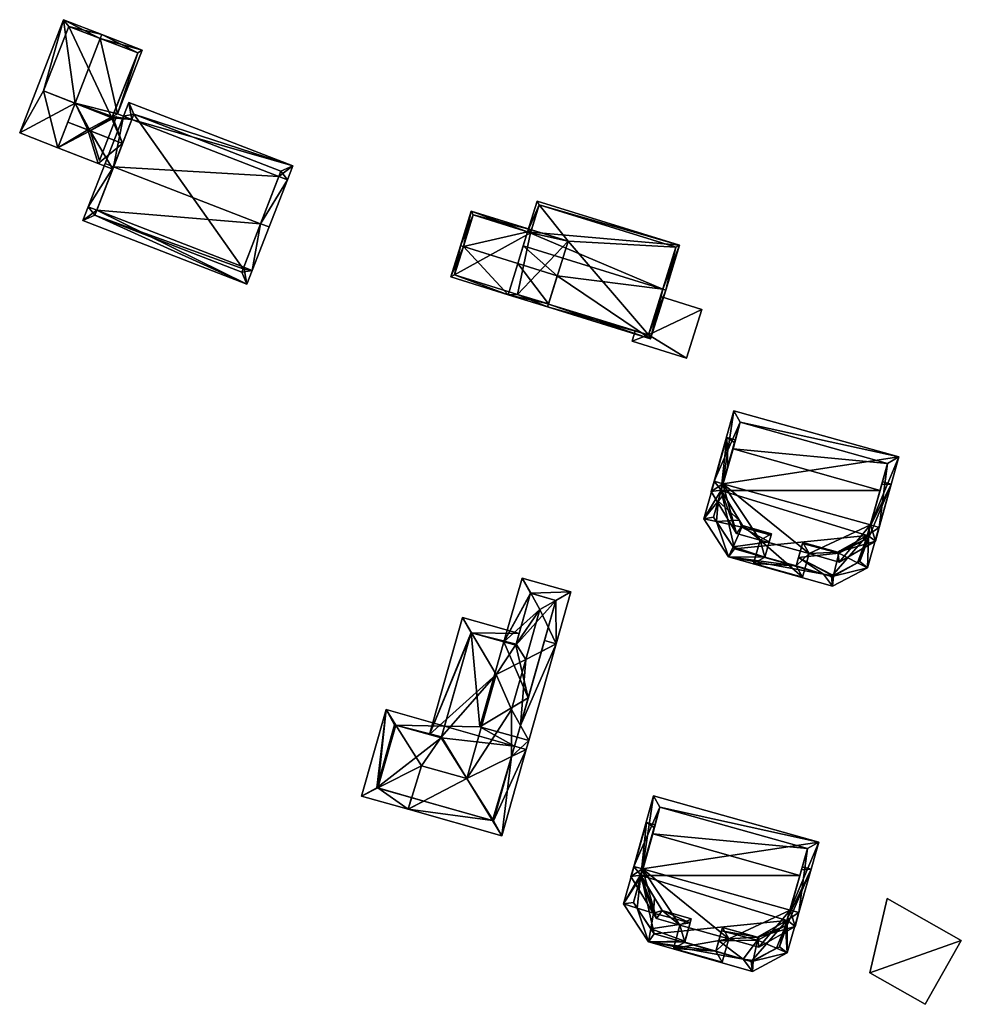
# Model space of a CAD drawing. Header units: inches. Extents: x 2528110 to 2532513, y 1151075 to 1152012.
# Tile 15 of 99: x 2530583 to 2530660, y 1151377 to 1151458. Entities that reach past the tile are written whole.
import ezdxf

# ---------------------------------------------------------------- set-up
doc = ezdxf.new("R2010")
doc.units = ezdxf.units.IN
doc.header["$MEASUREMENT"] = 0
doc.layers.add('Gebaeude Einzelhaus', color=10, linetype='Continuous')
doc.layers.add('Offenes Gebaeude', color=10, linetype='Continuous')

msp = doc.modelspace()

# ---------------------------------------------------------------- meshes
at = {"layer": 'Gebaeude Einzelhaus'}
mesh = msp.add_polyface(dxfattribs=at)
corners = [(2530592.728, 1151455.686, 382.267), (2530589.413, 1151456.973, 384.006), (2530589.289, 1151456.652, 384.006), (2530590.704, 1151450.468, 382.267), (2530587.227, 1151451.338, 384.006), (2530588.281, 1151449.141, 383.137), (2530585.811, 1151447.688, 384.006), (2530590.177, 1151450.179, 382.457), (2530590.285, 1151450.238, 382.418), (2530589.126, 1151446.401, 382.267), (2530589.22, 1151446.643, 382.267), (2530590.616, 1151450.242, 382.267), (2530588.472, 1151449.067, 383.037), (2530586.293, 1151458.183, 382.267), (2530582.691, 1151448.898, 382.267), (2530592.369, 1151455.476, 382.394), (2530586.716, 1151457.635, 382.575), (2530584.65, 1151452.35, 382.567), (2530587.227, 1151451.338, 382.351), (2530584.65, 1151452.35, 376.806), (2530587.227, 1151451.338, 382.451), (2530590.25, 1151450.15, 376.806), (2530590.25, 1151450.15, 382.357), (2530590.42, 1151450.578, 382.167), (2530592.369, 1151455.476, 376.806), (2530590.42, 1151450.578, 382.267), (2530586.716, 1151457.635, 376.806)]
mesh.append_faces([[corners[k] for k in face] for face in [(14, 17, 6), (6, 17, 4), (16, 1, 2), (14, 13, 17), (17, 13, 16), (16, 13, 1), (0, 15, 1), (1, 15, 2), (6, 5, 9), (6, 4, 5), (5, 4, 7), (10, 12, 11), (3, 15, 0), (3, 8, 15), (4, 14, 6), (2, 13, 4), (4, 13, 14), (2, 1, 13), (10, 11, 12), (5, 6, 9), (3, 4, 8), (8, 4, 7), (7, 4, 5), (5, 4, 6), (0, 2, 3), (3, 2, 4), (0, 1, 2)]], dxfattribs={"color": 13})
mesh.append_faces([[corners[k] for k in face] for face in [(21, 26, 24), (19, 26, 21), (17, 26, 19), (17, 16, 26), (2, 15, 16), (16, 15, 26), (26, 15, 24), (21, 23, 22), (23, 15, 25), (25, 15, 8), (21, 24, 23), (23, 24, 15), (4, 20, 7), (18, 21, 22), (18, 19, 21), (4, 17, 20), (20, 17, 18), (18, 17, 19)]], dxfattribs={"color": 41})
mesh = msp.add_polyface(dxfattribs=at)
corners = [(2530602.431, 1151441.458, 387.087), (2530601.749, 1151437.634, 383.452), (2530603.128, 1151441.188, 387.087), (2530601.053, 1151437.904, 383.452), (2530589.01, 1151442.576, 383.452), (2530590.388, 1151446.129, 387.087), (2530588.31, 1151442.848, 383.452), (2530589.689, 1151446.4, 387.087), (2530604.631, 1151445.065, 383.452), (2530603.933, 1151445.336, 383.452), (2530591.893, 1151450.007, 383.452), (2530591.193, 1151450.278, 383.452), (2530587.873, 1151441.721, 383.057), (2530601.313, 1151436.508, 383.057), (2530605.069, 1151446.191, 383.057), (2530591.629, 1151451.405, 383.057), (2530588.844, 1151442.149, 383.302), (2530600.885, 1151437.478, 383.302), (2530600.995, 1151437.754, 383.399), (2530604.099, 1151445.764, 383.302), (2530592.059, 1151450.435, 383.302), (2530600.995, 1151437.754, 376.806), (2530604.099, 1151445.764, 376.806), (2530592.059, 1151450.435, 376.806), (2530591.893, 1151450.007, 382.167), (2530591.893, 1151450.007, 382.267), (2530590.315, 1151445.941, 382.167), (2530588.844, 1151442.149, 376.806), (2530590.315, 1151445.941, 382.267), (2530591.129, 1151448.037, 383.137), (2530591.129, 1151448.037, 383.037), (2530600.885, 1151437.478, 376.806)]
mesh.append_faces([[corners[k] for k in face] for face in [(10, 5, 11), (20, 10, 11), (15, 20, 11), (19, 20, 14), (14, 20, 15), (9, 19, 8), (0, 9, 8), (8, 19, 14), (2, 0, 8), (3, 0, 1), (1, 17, 18), (18, 3, 1), (1, 0, 2), (16, 17, 13), (13, 17, 1), (12, 16, 13), (4, 16, 6), (5, 4, 6), (6, 16, 12), (11, 5, 7), (7, 5, 6), (10, 15, 11), (8, 14, 9), (9, 14, 10), (10, 14, 15), (4, 13, 3), (3, 13, 1), (4, 12, 13), (4, 6, 12), (5, 11, 7), (5, 10, 11), (0, 9, 5), (5, 9, 10), (0, 8, 9), (0, 2, 8), (4, 5, 6), (6, 5, 7), (3, 0, 4), (4, 0, 5), (3, 1, 0), (0, 1, 2)]], dxfattribs={"color": 13})
mesh.append_faces([[corners[k] for k in face] for face in [(21, 31, 27), (21, 27, 23), (21, 23, 22), (18, 17, 21), (21, 17, 31), (17, 16, 31), (31, 16, 27), (24, 26, 30), (29, 10, 25), (28, 5, 29), (29, 5, 10), (26, 4, 28), (28, 4, 5), (26, 16, 4), (26, 27, 16), (24, 23, 26), (26, 23, 27), (20, 24, 25), (20, 25, 10), (24, 20, 23), (20, 19, 23), (23, 19, 22), (3, 9, 0), (9, 22, 19), (3, 21, 9), (9, 21, 22), (3, 18, 21)]], dxfattribs={"color": 41})
mesh = msp.add_polyface(dxfattribs=at)
corners = [(2530626.03, 1151434.876, 389.507), (2530626.033, 1151434.875, 389.507), (2530626.753, 1151437.197, 390.328), (2530623.511, 1151438.201, 390.328), (2530622.718, 1151435.64, 389.423), (2530619.059, 1151439.581, 390.328), (2530618.027, 1151437.093, 389.423), (2530618.82, 1151439.655, 390.328), (2530619.698, 1151442.488, 389.423), (2530624.315, 1151440.796, 389.499), (2530624.628, 1151440.961, 389.423), (2530624.554, 1151440.722, 389.499), (2530625.959, 1151434.636, 389.423), (2530618.34, 1151437.258, 389.507), (2530619.863, 1151442.175, 389.499), (2530623.481, 1151435.665, 389.507), (2530635.398, 1151436.095, 390.836), (2530635.637, 1151436.021, 390.836), (2530636.773, 1151439.69, 389.423), (2530624.315, 1151440.796, 390.391), (2530625.094, 1151443.308, 389.423), (2530623.957, 1151439.64, 390.836), (2530634.398, 1151432.021, 389.423), (2530634.233, 1151432.334, 389.507), (2530636.46, 1151439.525, 389.515), (2530625.259, 1151442.995, 389.515), (2530624.554, 1151440.722, 390.391), (2530624.628, 1151440.961, 376.491), (2530624.554, 1151440.722, 376.491), (2530619.863, 1151442.175, 376.491), (2530618.34, 1151437.258, 376.491), (2530623.482, 1151435.665, 376.491), (2530626.033, 1151434.875, 376.491), (2530627.631, 1151440.031, 376.491), (2530633.142, 1151432.672, 382.543), (2530634.233, 1151432.334, 382.543), (2530633.142, 1151432.672, 382.443), (2530634.233, 1151432.334, 376.491), (2530634.233, 1151432.334, 382.443), (2530635.208, 1151435.481, 382.991), (2530636.46, 1151439.525, 376.491), (2530635.208, 1151435.481, 382.891), (2530625.259, 1151442.995, 376.491)]
mesh.append_faces([[corners[k] for k in face] for face in [(20, 25, 19), (19, 25, 26), (24, 17, 16), (20, 18, 25), (25, 18, 24), (24, 18, 17), (22, 23, 17), (17, 23, 16), (23, 12, 1), (23, 22, 12), (22, 1, 12), (22, 2, 1), (2, 21, 3), (22, 16, 2), (2, 16, 21), (22, 17, 16), (16, 19, 21), (16, 18, 19), (19, 18, 20), (16, 17, 18), (10, 14, 8), (10, 9, 14), (10, 11, 9), (15, 4, 13), (13, 4, 6), (1, 12, 0), (0, 12, 15), (15, 12, 4), (8, 14, 7), (7, 14, 5), (7, 13, 6), (7, 5, 13), (12, 0, 4), (12, 1, 0), (10, 9, 11), (9, 5, 3), (10, 8, 9), (9, 8, 5), (5, 8, 7), (4, 5, 6), (6, 5, 7), (0, 3, 4), (4, 3, 5), (0, 2, 3), (0, 1, 2)]], dxfattribs={"color": 13})
mesh.append_faces([[corners[k] for k in face] for face in [(32, 33, 37), (37, 33, 40), (40, 33, 42), (42, 33, 27), (26, 11, 19), (19, 11, 9), (25, 10, 26), (26, 10, 11), (25, 42, 10), (10, 42, 27), (25, 24, 42), (42, 24, 40), (40, 41, 37), (37, 41, 38), (16, 39, 24), (24, 39, 40), (40, 39, 41), (16, 23, 39), (39, 23, 35), (36, 37, 38), (34, 32, 36), (36, 32, 37), (34, 1, 32), (35, 23, 34), (34, 23, 1), (21, 9, 3), (21, 19, 9), (31, 33, 32), (31, 28, 33), (33, 28, 27), (31, 30, 28), (28, 30, 29), (31, 15, 30), (30, 15, 13), (31, 0, 15), (31, 32, 0), (5, 14, 13), (13, 14, 30), (30, 14, 29), (9, 29, 14), (9, 28, 29), (9, 11, 28), (10, 28, 11), (10, 27, 28)]], dxfattribs={"color": 41})
mesh = msp.add_polyface(dxfattribs=at)
corners = [(2530640.321, 1151420.136, 388.049), (2530654.751, 1151422.333, 385.173), (2530641.21, 1151426.114, 385.173), (2530652.415, 1151416.758, 388.049), (2530653.138, 1151416.556, 388.049), (2530639.598, 1151420.338, 388.049), (2530639.364, 1151419.5, 387.606), (2530641.448, 1151416.068, 386.209), (2530643.384, 1151415.526, 386.209), (2530646.849, 1151412.479, 385.19), (2530642.845, 1151413.598, 385.19), (2530647.388, 1151414.409, 386.209), (2530649.844, 1151413.723, 386.209), (2530652.821, 1151415.42, 387.449), (2530646.328, 1151413.403, 385.572), (2530643.769, 1151414.118, 385.572), (2530649.745, 1151414.529, 386.591), (2530646.866, 1151415.333, 386.591), (2530652.181, 1151415.919, 387.606), (2530653.828, 1151421.811, 385.533), (2530641.731, 1151425.19, 385.533), (2530640.174, 1151419.611, 387.772), (2530641.935, 1151416.71, 386.591), (2530644.308, 1151416.046, 386.59), (2530652.181, 1151415.919, 385.976), (2530652.181, 1151415.919, 375.278), (2530653.828, 1151421.811, 375.278), (2530641.731, 1151425.19, 375.278), (2530640.174, 1151419.611, 384.992), (2530640.174, 1151419.611, 375.278), (2530640.192, 1151419.582, 385.022), (2530640.394, 1151419.249, 385.368), (2530641.661, 1151417.161, 386.012), (2530640.192, 1151419.582, 375.278), (2530641.855, 1151416.842, 386.084), (2530641.935, 1151416.71, 386.087), (2530642.114, 1151416.66, 386.087), (2530644.308, 1151416.046, 386.057), (2530644.277, 1151415.935, 386.059), (2530644.121, 1151415.377, 385.624), (2530643.769, 1151414.118, 384.633), (2530646.328, 1151413.403, 384.579), (2530646.522, 1151414.098, 385.126), (2530646.842, 1151415.249, 386.023), (2530646.866, 1151415.333, 386.022), (2530652.153, 1151415.903, 385.976), (2530649.898, 1151414.616, 385.979), (2530649.745, 1151414.529, 385.983), (2530649.918, 1151414.628, 385.979), (2530652.153, 1151415.903, 375.278), (2530653.201, 1151419.583, 375.278), (2530641.168, 1151423.009, 375.278)]
mesh.append_faces([[corners[k] for k in face] for face in [(23, 15, 8), (22, 23, 8), (21, 22, 7), (7, 22, 8), (6, 21, 7), (0, 21, 5), (20, 0, 5), (5, 21, 6), (2, 20, 5), (19, 20, 1), (1, 20, 2), (3, 19, 4), (18, 3, 4), (4, 19, 1), (13, 16, 18), (13, 18, 4), (12, 16, 13), (17, 16, 11), (14, 17, 11), (11, 16, 12), (9, 14, 11), (15, 14, 10), (8, 15, 10), (10, 14, 9), (3, 13, 4), (3, 12, 13), (0, 11, 3), (3, 11, 12), (0, 8, 11), (11, 8, 9), (9, 8, 10), (0, 7, 8), (5, 6, 0), (0, 6, 7), (0, 2, 5), (4, 1, 3), (3, 1, 0), (0, 1, 2)]], dxfattribs={"color": 13})
mesh.append_faces([[corners[k] for k in face] for face in [(26, 51, 27), (27, 51, 29), (29, 51, 33), (49, 50, 25), (25, 50, 26), (26, 50, 51), (44, 16, 17), (44, 47, 16), (24, 49, 25), (24, 45, 49), (45, 16, 48), (48, 16, 46), (46, 16, 47), (24, 18, 45), (45, 18, 16), (17, 43, 44), (17, 14, 43), (43, 14, 42), (42, 14, 41), (40, 14, 15), (40, 41, 14), (15, 39, 40), (15, 23, 39), (39, 23, 38), (38, 23, 37), (23, 36, 37), (23, 22, 36), (36, 22, 35), (22, 34, 35), (22, 32, 34), (30, 28, 33), (33, 28, 29), (22, 21, 32), (32, 21, 31), (31, 21, 30), (30, 21, 28), (0, 28, 21), (28, 27, 29), (0, 20, 28), (28, 20, 27), (20, 19, 27), (27, 19, 26), (19, 25, 26), (3, 24, 19), (19, 24, 25), (3, 18, 24)]], dxfattribs={"color": 41})
mesh = msp.add_polyface(dxfattribs=at)
corners = [(2530641.327, 1151423.743, 384.112), (2530640.651, 1151423.935, 384.112), (2530641.268, 1151423.532, 385.197), (2530654.128, 1151420.099, 384.112), (2530653.407, 1151420.304, 384.112), (2530653.401, 1151420.284, 384.215), (2530652.175, 1151413.243, 384.112), (2530652.251, 1151415.689, 385.982), (2530653.34, 1151420.067, 385.141), (2530652.352, 1151416.534, 385.963), (2530652.352, 1151416.532, 385.963), (2530640.174, 1151419.611, 384.992), (2530638.753, 1151417.266, 384.112), (2530640.721, 1151421.569, 384.979), (2530639.941, 1151418.701, 385.022), (2530640.192, 1151419.582, 385.022), (2530640.394, 1151419.249, 385.368), (2530639.802, 1151417.035, 384.78), (2530640.796, 1151414.156, 384.112), (2530641.156, 1151414.974, 384.78), (2530641.863, 1151416.58, 386.092), (2530641.661, 1151417.161, 386.012), (2530649.314, 1151411.731, 384.112), (2530649.383, 1151412.573, 384.532), (2530649.323, 1151412.584, 384.529), (2530648.57, 1151412.723, 384.492), (2530646.328, 1151413.403, 384.579), (2530643.769, 1151414.118, 384.633), (2530646.522, 1151414.098, 385.126), (2530644.121, 1151415.377, 385.624), (2530651.362, 1151413.661, 384.759), (2530652.065, 1151415.594, 385.982), (2530649.825, 1151414.451, 385.982), (2530649.395, 1151412.622, 384.57), (2530641.855, 1151416.842, 386.084), (2530641.935, 1151416.71, 386.087), (2530642.114, 1151416.66, 386.087), (2530649.918, 1151414.628, 385.979), (2530652.153, 1151415.903, 385.976), (2530652.181, 1151415.919, 385.976), (2530644.277, 1151415.935, 386.059), (2530644.308, 1151416.046, 386.057), (2530649.745, 1151414.529, 385.983), (2530646.842, 1151415.249, 386.023), (2530646.866, 1151415.333, 386.022), (2530649.898, 1151414.616, 385.979), (2530639.568, 1151417.391, 384.658), (2530649.23, 1151412.535, 384.492), (2530641.27, 1151414.801, 384.674), (2530651.541, 1151413.756, 384.762), (2530652.153, 1151415.903, 375.278), (2530651.541, 1151413.756, 375.278), (2530640.192, 1151419.582, 375.278), (2530639.568, 1151417.391, 375.278), (2530641.27, 1151414.801, 375.278), (2530649.23, 1151412.535, 375.278), (2530641.168, 1151423.009, 375.278), (2530653.201, 1151419.583, 375.278)]
mesh.append_faces([[corners[k] for k in face] for face in [(30, 23, 33), (33, 23, 24), (24, 23, 47), (10, 7, 39), (39, 7, 38), (38, 7, 31), (30, 6, 23), (30, 49, 6), (6, 49, 7), (7, 49, 31), (22, 23, 6), (18, 48, 25), (18, 19, 48), (22, 47, 23), (18, 25, 22), (22, 25, 47), (46, 17, 12), (12, 14, 46), (12, 17, 18), (18, 17, 19), (13, 1, 2), (14, 11, 15), (11, 1, 13), (14, 12, 11), (11, 12, 1), (8, 5, 3), (8, 3, 9), (9, 3, 10), (10, 3, 7), (6, 7, 3), (3, 5, 4), (0, 2, 1), (20, 29, 40), (43, 28, 32), (32, 28, 33), (33, 28, 23), (42, 32, 45), (45, 32, 37), (44, 43, 42), (42, 43, 32), (20, 40, 36), (36, 40, 41), (38, 7, 39), (39, 7, 10), (38, 31, 7), (38, 37, 31), (31, 37, 32), (34, 20, 35), (35, 20, 36), (20, 34, 21), (23, 30, 33), (33, 30, 32), (23, 6, 30), (30, 31, 32), (6, 7, 30), (30, 7, 31), (22, 6, 23), (19, 29, 20), (19, 27, 29), (28, 24, 23), (26, 25, 28), (28, 25, 24), (19, 18, 27), (27, 18, 26), (26, 18, 25), (22, 25, 18), (22, 24, 25), (22, 23, 24), (21, 17, 20), (21, 14, 17), (17, 14, 12), (21, 16, 14), (17, 19, 20), (17, 18, 19), (17, 12, 18), (13, 2, 1), (11, 14, 15), (15, 14, 16), (11, 12, 14), (13, 1, 11), (11, 1, 12), (7, 3, 10), (10, 3, 9), (9, 3, 8), (8, 3, 5), (6, 3, 7), (3, 4, 5), (0, 1, 2)]], dxfattribs={"color": 13})
mesh.append_faces([[corners[k] for k in face] for face in [(52, 54, 53), (52, 50, 54), (54, 50, 55), (55, 50, 51), (52, 57, 50), (52, 56, 57), (51, 47, 55), (30, 24, 51), (51, 24, 47), (30, 33, 24), (25, 55, 47), (25, 54, 55), (25, 48, 54), (49, 30, 51), (17, 48, 19), (17, 54, 48), (17, 46, 54), (54, 46, 53), (53, 46, 52), (52, 46, 15), (15, 46, 14), (49, 38, 31), (51, 50, 49), (49, 50, 38)]], dxfattribs={"color": 41})
mesh = msp.add_polyface(dxfattribs=at)
corners = [(2530627.871, 1151411.265, 383.283), (2530623.865, 1151412.401, 383.283), (2530624.57, 1151411.162, 383.62), (2530626.634, 1151410.57, 383.623), (2530625.325, 1151409.834, 383.982), (2530622.383, 1151407.177, 383.283), (2530623.372, 1151406.998, 383.615), (2530623.345, 1151406.904, 383.615), (2530624.163, 1151405.737, 383.982), (2530623.453, 1151399.351, 383.283), (2530624.415, 1151399.078, 383.283), (2530623.727, 1151400.318, 383.622), (2530626.662, 1151407.003, 383.283), (2530622.999, 1151401.631, 383.982), (2530624.555, 1151411.166, 383.615), (2530626.636, 1151410.576, 383.62), (2530623.727, 1151400.318, 383.623), (2530625.448, 1151406.387, 383.623), (2530623.006, 1151397.774, 383.623), (2530619.33, 1151395.973, 384.657), (2530621.433, 1151392.534, 383.651), (2530622.203, 1151391.276, 383.283), (2530624.213, 1151398.365, 383.283), (2530617.252, 1151399.378, 383.633), (2530615.628, 1151397.023, 384.657), (2530613.526, 1151400.357, 383.661), (2530617.504, 1151400.268, 383.283), (2530612.728, 1151401.623, 383.283), (2530623.251, 1151398.638, 383.283), (2530610.718, 1151394.534, 383.283), (2530612.033, 1151395.2, 383.651), (2530614.533, 1151393.451, 383.283), (2530621.514, 1151392.511, 383.623), (2530617.251, 1151399.376, 383.633), (2530617.231, 1151399.305, 383.661), (2530613.418, 1151400.388, 383.623), (2530611.953, 1151395.223, 383.623), (2530615.818, 1151394.127, 383.651), (2530621.434, 1151392.534, 383.651), (2530619.73, 1151407.929, 383.651), (2530618.991, 1151409.178, 383.283), (2530616.27, 1151399.578, 383.283), (2530617.231, 1151399.305, 383.633), (2530621.751, 1151404.513, 384.657), (2530614.806, 1151394.414, 383.283), (2530623.618, 1151407.866, 383.283), (2530625.7, 1151407.276, 383.283), (2530623.345, 1151406.904, 383.651), (2530619.681, 1151407.943, 383.633), (2530626.636, 1151410.576, 376.407), (2530624.374, 1151402.597, 376.407), (2530623.453, 1151399.351, 376.407), (2530624.555, 1151411.166, 376.407), (2530623.345, 1151406.904, 376.407), (2530622.383, 1151407.177, 376.407), (2530620.409, 1151400.214, 376.407), (2530617.231, 1151399.305, 376.407), (2530617.504, 1151400.268, 376.407), (2530613.418, 1151400.388, 376.407), (2530611.953, 1151395.223, 376.407), (2530621.514, 1151392.511, 376.407), (2530623.251, 1151398.638, 376.407), (2530619.681, 1151407.943, 376.407)]
mesh.append_faces([[corners[k] for k in face] for face in [(40, 39, 48), (42, 41, 33), (33, 41, 23), (23, 41, 48), (48, 41, 40), (39, 6, 47), (40, 45, 39), (39, 45, 6), (12, 17, 46), (22, 18, 10), (10, 18, 11), (31, 44, 37), (17, 12, 46), (39, 45, 40), (43, 6, 39), (39, 6, 45), (43, 8, 6), (18, 13, 19), (19, 13, 43), (43, 13, 8), (18, 11, 13), (22, 10, 18), (18, 10, 11), (37, 44, 31), (43, 23, 19), (39, 41, 43), (43, 41, 23), (23, 41, 33), (33, 41, 42), (39, 40, 41), (21, 38, 32), (30, 29, 36), (31, 38, 21), (31, 37, 38), (31, 30, 37), (31, 29, 30), (25, 35, 27), (27, 36, 29), (27, 35, 36), (34, 25, 33), (33, 25, 23), (23, 25, 26), (26, 25, 27), (22, 32, 18), (22, 21, 32), (22, 18, 28), (30, 31, 24), (24, 31, 19), (19, 31, 20), (20, 31, 21), (30, 29, 31), (27, 30, 25), (25, 30, 24), (27, 29, 30), (22, 28, 18), (25, 26, 27), (25, 23, 26), (25, 24, 23), (23, 24, 19), (18, 21, 22), (18, 20, 21), (18, 19, 20), (0, 3, 15), (17, 12, 16), (16, 12, 10), (17, 3, 12), (12, 3, 0), (16, 10, 9), (1, 2, 14), (0, 2, 1), (0, 15, 2), (7, 5, 6), (6, 5, 14), (14, 5, 1), (12, 11, 10), (12, 8, 11), (11, 8, 13), (12, 4, 8), (12, 3, 4), (12, 0, 3), (9, 10, 11), (4, 6, 8), (2, 5, 4), (4, 5, 6), (6, 5, 7), (2, 1, 5), (0, 2, 3), (3, 2, 4), (0, 1, 2)]], dxfattribs={"color": 13})
mesh.append_faces([[corners[k] for k in face] for face in [(61, 55, 51), (55, 62, 54), (61, 57, 55), (55, 57, 62), (18, 9, 11), (18, 28, 9), (9, 28, 51), (51, 28, 61), (48, 26, 23), (48, 62, 26), (26, 62, 57), (48, 39, 62), (47, 5, 39), (39, 5, 62), (62, 5, 54), (47, 7, 5), (6, 7, 47), (58, 56, 59), (59, 56, 60), (60, 56, 61), (61, 56, 57), (61, 18, 60), (60, 18, 32), (61, 28, 18), (60, 32, 38), (37, 60, 38), (30, 59, 37), (37, 59, 60), (30, 36, 59), (36, 35, 59), (59, 35, 58), (35, 25, 58), (42, 25, 34), (42, 56, 25), (25, 56, 58), (33, 42, 34), (23, 26, 33), (33, 26, 42), (42, 26, 56), (56, 26, 57), (50, 53, 49), (49, 53, 52), (50, 54, 53), (50, 55, 54), (50, 51, 55), (7, 53, 5), (5, 53, 54), (6, 53, 7), (14, 52, 6), (6, 52, 53), (14, 49, 52), (14, 2, 49), (2, 15, 49), (15, 3, 49), (50, 9, 51), (50, 16, 9), (50, 17, 16), (50, 49, 17), (17, 49, 3)]], dxfattribs={"color": 41})
mesh = msp.add_polyface(dxfattribs=at)
corners = [(2530633.744, 1151388.566, 387.237), (2530648.175, 1151390.763, 384.362), (2530634.634, 1151394.544, 384.362), (2530645.839, 1151385.188, 387.237), (2530646.561, 1151384.986, 387.237), (2530633.021, 1151388.768, 387.237), (2530632.788, 1151387.93, 386.795), (2530634.871, 1151384.498, 385.397), (2530636.808, 1151383.956, 385.397), (2530640.811, 1151382.839, 385.397), (2530636.269, 1151382.028, 384.378), (2530640.273, 1151380.909, 384.378), (2530643.268, 1151382.153, 385.397), (2530646.245, 1151383.85, 386.637), (2530635.155, 1151393.62, 384.722), (2530647.251, 1151390.241, 384.722), (2530633.598, 1151388.041, 386.96), (2530635.359, 1151385.14, 385.779), (2530637.193, 1151382.548, 384.76), (2530637.731, 1151384.476, 385.778), (2530639.751, 1151381.833, 384.76), (2530643.169, 1151382.959, 385.779), (2530640.29, 1151383.763, 385.779), (2530645.605, 1151384.349, 386.794), (2530645.605, 1151384.349, 385.055), (2530645.605, 1151384.349, 374.635), (2530647.251, 1151390.241, 374.635), (2530635.155, 1151393.62, 374.635), (2530633.598, 1151388.041, 374.635), (2530633.598, 1151388.041, 384.96), (2530633.598, 1151388.041, 384.962), (2530633.615, 1151388.013, 385.015), (2530633.632, 1151387.986, 385.055), (2530634.721, 1151386.191, 385.147), (2530633.615, 1151388.013, 384.947), (2530633.615, 1151388.013, 374.635), (2530635.354, 1151385.148, 385.159), (2530635.359, 1151385.14, 385.159), (2530637.731, 1151384.476, 385.128), (2530637.64, 1151384.15, 385.126), (2530637.216, 1151382.629, 383.888), (2530637.193, 1151382.548, 383.824), (2530639.751, 1151381.833, 383.769), (2530639.984, 1151382.668, 384.431), (2530640.212, 1151383.482, 385.092), (2530640.29, 1151383.763, 385.094), (2530645.577, 1151384.333, 385.056), (2530643.353, 1151383.064, 385.055), (2530643.169, 1151382.959, 385.056), (2530645.577, 1151384.333, 374.635), (2530646.625, 1151388.013, 374.635), (2530634.591, 1151391.439, 374.635)]
mesh.append_faces([[corners[k] for k in face] for face in [(3, 15, 4), (23, 3, 4), (13, 21, 23), (13, 23, 4), (12, 21, 13), (22, 21, 9), (20, 22, 9), (9, 21, 12), (11, 20, 9), (18, 20, 10), (10, 20, 11), (19, 18, 8), (17, 19, 8), (8, 18, 10), (16, 17, 7), (7, 17, 8), (6, 16, 7), (0, 16, 5), (14, 0, 5), (5, 16, 6), (2, 14, 5), (15, 14, 1), (4, 15, 1), (1, 14, 2), (3, 13, 4), (3, 12, 13), (0, 9, 3), (3, 9, 12), (9, 10, 11), (0, 8, 9), (9, 8, 10), (0, 7, 8), (5, 6, 0), (0, 6, 7), (0, 2, 5), (4, 1, 3), (3, 1, 0), (0, 1, 2)]], dxfattribs={"color": 13})
mesh.append_faces([[corners[k] for k in face] for face in [(26, 51, 27), (27, 51, 28), (28, 51, 35), (49, 50, 25), (25, 50, 26), (26, 50, 51), (45, 21, 22), (45, 48, 21), (24, 49, 25), (24, 46, 49), (46, 21, 47), (47, 21, 48), (24, 23, 46), (46, 23, 21), (22, 44, 45), (22, 20, 44), (44, 20, 43), (43, 20, 42), (41, 20, 18), (41, 42, 20), (18, 40, 41), (18, 39, 40), (18, 19, 39), (39, 19, 38), (37, 19, 17), (37, 38, 19), (17, 36, 37), (17, 33, 36), (34, 28, 35), (34, 29, 28), (31, 30, 34), (34, 30, 29), (17, 16, 33), (33, 16, 32), (32, 16, 31), (31, 16, 30), (0, 30, 16), (0, 14, 30), (30, 14, 29), (29, 14, 28), (28, 14, 27), (14, 15, 27), (27, 15, 26), (15, 25, 26), (3, 24, 15), (15, 24, 25), (3, 23, 24)]], dxfattribs={"color": 41})
mesh = msp.add_polyface(dxfattribs=at)
corners = [(2530642.738, 1151380.161, 383.301), (2530645.599, 1151381.673, 383.301), (2530642.806, 1151381.003, 383.721), (2530642.747, 1151381.014, 383.718), (2530641.996, 1151381.152, 383.681), (2530634.22, 1151382.586, 383.301), (2530647.551, 1151388.529, 383.301), (2530645.58, 1151383.964, 385.054), (2530644.713, 1151382.053, 383.941), (2530642.816, 1151381.051, 383.758), (2530643.169, 1151382.714, 385.054), (2530645.453, 1151383.898, 385.054), (2530634.751, 1151392.173, 383.301), (2530634.075, 1151392.365, 383.301), (2530634.692, 1151391.962, 384.387), (2530646.83, 1151388.734, 383.301), (2530646.824, 1151388.714, 383.404), (2530646.764, 1151388.497, 384.329), (2530645.659, 1151384.544, 385.056), (2530633.598, 1151388.041, 384.96), (2530632.176, 1151385.696, 383.301), (2530633.577, 1151387.878, 385.016), (2530633.635, 1151388.173, 384.958), (2530633.612, 1151388.017, 385.008), (2530633.609, 1151387.928, 385.055), (2530633.615, 1151388.013, 385.015), (2530633.617, 1151388.009, 385.023), (2530633.632, 1151387.986, 385.055), (2530633.304, 1151385.345, 384.155), (2530634.412, 1151383.66, 384.156), (2530634.639, 1151384.929, 385.165), (2530639.984, 1151382.668, 384.431), (2530639.751, 1151381.833, 383.769), (2530637.193, 1151382.548, 383.824), (2530637.216, 1151382.629, 383.888), (2530637.64, 1151384.15, 385.126), (2530640.212, 1151383.482, 385.092), (2530635.354, 1151385.148, 385.159), (2530634.721, 1151386.191, 385.147), (2530643.169, 1151382.959, 385.056), (2530643.353, 1151383.064, 385.055), (2530640.29, 1151383.763, 385.094), (2530637.731, 1151384.476, 385.128), (2530635.359, 1151385.14, 385.159), (2530645.577, 1151384.333, 385.056), (2530645.605, 1151384.349, 385.055), (2530642.654, 1151380.965, 383.681), (2530644.965, 1151382.186, 383.943), (2530633.634, 1151388.17, 384.96), (2530633.598, 1151388.041, 384.962), (2530632.991, 1151385.821, 384.013), (2530634.694, 1151383.231, 383.881), (2530645.577, 1151384.333, 374.635), (2530644.965, 1151382.186, 374.635), (2530632.991, 1151385.821, 374.635), (2530633.615, 1151388.013, 384.947), (2530633.615, 1151388.013, 374.635), (2530634.694, 1151383.231, 374.635), (2530642.654, 1151380.965, 374.635), (2530634.591, 1151391.439, 374.635), (2530646.625, 1151388.013, 374.635)]
mesh.append_faces([[corners[k] for k in face] for face in [(2, 9, 8), (9, 2, 3), (18, 7, 45), (45, 7, 44), (44, 7, 11), (5, 51, 4), (5, 29, 51), (21, 50, 20), (20, 50, 28), (21, 23, 25), (21, 20, 23), (20, 28, 5), (5, 28, 29), (22, 14, 48), (22, 13, 14), (22, 20, 13), (22, 49, 20), (20, 49, 23), (22, 48, 49), (17, 16, 6), (17, 6, 18), (18, 6, 7), (6, 16, 15), (12, 14, 13), (8, 1, 2), (8, 47, 1), (1, 47, 7), (7, 47, 11), (1, 7, 6), (3, 2, 46), (46, 2, 0), (5, 4, 0), (0, 4, 46), (0, 2, 1), (44, 7, 45), (45, 7, 18), (44, 11, 7), (44, 40, 11), (11, 40, 10), (35, 43, 30), (30, 43, 37), (35, 42, 43), (36, 39, 41), (36, 10, 39), (39, 10, 40), (24, 38, 27), (24, 30, 38), (37, 38, 30), (10, 36, 31), (29, 35, 30), (29, 34, 35), (29, 5, 34), (5, 33, 34), (4, 32, 5), (5, 32, 33), (4, 31, 32), (4, 10, 31), (3, 9, 4), (4, 9, 10), (3, 2, 9), (28, 21, 20), (28, 30, 21), (21, 30, 24), (28, 29, 30), (28, 5, 29), (28, 20, 5), (14, 13, 22), (27, 26, 24), (23, 24, 25), (25, 24, 26), (19, 21, 23), (23, 21, 24), (13, 20, 22), (22, 20, 19), (19, 20, 21), (7, 6, 18), (18, 6, 17), (17, 6, 16), (6, 15, 16), (12, 13, 14), (1, 11, 8), (8, 11, 10), (1, 7, 11), (9, 8, 10), (9, 2, 8), (8, 2, 1), (1, 6, 7), (0, 4, 5), (0, 3, 4), (0, 2, 3), (0, 1, 2)]], dxfattribs={"color": 13})
mesh.append_faces([[corners[k] for k in face] for face in [(56, 57, 54), (56, 52, 57), (57, 52, 58), (58, 52, 53), (56, 60, 52), (56, 59, 60), (9, 3, 58), (3, 46, 58), (4, 58, 46), (4, 57, 58), (4, 51, 57), (53, 9, 58), (47, 8, 53), (53, 8, 9), (28, 51, 29), (51, 54, 57), (28, 50, 51), (51, 50, 54), (50, 21, 54), (54, 21, 55), (55, 21, 25), (54, 55, 56), (47, 44, 11), (53, 52, 47), (47, 52, 44)]], dxfattribs={"color": 41})
mesh = msp.add_polyface(dxfattribs=at)
corners = [(2530659.864, 1151382.7, 379.448), (2530652.359, 1151380.03, 379.448), (2530656.908, 1151377.463, 379.448), (2530653.794, 1151386.128, 379.448), (2530653.794, 1151386.128, 373.933), (2530659.864, 1151382.7, 373.933), (2530652.359, 1151380.03, 373.933), (2530656.908, 1151377.463, 373.933)]
mesh.append_faces([[corners[k] for k in face] for face in [(3, 1, 0), (0, 1, 2)]], dxfattribs={"color": 13})
mesh.append_faces([[corners[k] for k in face] for face in [(5, 7, 6), (5, 6, 4), (0, 7, 5), (2, 7, 0), (6, 7, 1), (1, 7, 2), (4, 6, 3), (3, 6, 1), (5, 4, 0), (0, 4, 3)]], dxfattribs={"color": 41})
at = {"layer": 'Offenes Gebaeude'}
mesh = msp.add_polyface(dxfattribs=at)
corners = [(2530589.126, 1151446.402, 382.267), (2530591.129, 1151448.037, 383.137), (2530588.281, 1151449.141, 383.137), (2530590.315, 1151445.941, 382.267), (2530585.811, 1151447.688, 382.267), (2530586.624, 1151449.784, 383.137), (2530590.285, 1151450.238, 382.418), (2530591.893, 1151450.007, 382.267), (2530590.177, 1151450.179, 382.457), (2530590.704, 1151450.468, 382.267), (2530590.42, 1151450.578, 382.267), (2530587.227, 1151451.338, 382.451), (2530590.315, 1151445.941, 382.167), (2530585.811, 1151447.688, 382.167), (2530590.42, 1151450.578, 382.167), (2530591.893, 1151450.007, 382.167), (2530587.227, 1151451.338, 382.351), (2530586.624, 1151449.784, 383.037), (2530588.472, 1151449.067, 383.037), (2530591.129, 1151448.037, 383.037), (2530590.25, 1151450.15, 382.357)]
mesh.append_faces([[corners[k] for k in face] for face in [(2, 11, 5), (2, 8, 11), (6, 9, 10), (6, 7, 9), (2, 1, 8), (8, 1, 6), (6, 1, 7), (0, 2, 4), (4, 2, 5), (3, 1, 0), (0, 1, 2)]], dxfattribs={"color": 13})
mesh.append_faces([[corners[k] for k in face] for face in [(15, 20, 14), (20, 18, 16), (16, 18, 17), (15, 19, 20), (20, 19, 18), (12, 18, 19), (12, 13, 18), (18, 13, 17), (11, 17, 5), (5, 17, 4), (4, 17, 13), (11, 16, 17), (14, 9, 15), (15, 9, 7), (14, 10, 9), (13, 0, 4), (13, 12, 0), (0, 12, 3)]], dxfattribs={"color": 41})
mesh = msp.add_polyface(dxfattribs=at)
corners = [(2530634.233, 1151432.334, 382.543), (2530632.88, 1151431.826, 382.422), (2530637.348, 1151430.441, 382.422), (2530633.142, 1151432.672, 382.543), (2530638.585, 1151434.435, 382.991), (2530635.208, 1151435.481, 382.991), (2530633.142, 1151432.672, 382.443), (2530632.88, 1151431.826, 382.322), (2530637.348, 1151430.441, 382.322), (2530638.585, 1151434.435, 382.891), (2530635.208, 1151435.481, 382.891), (2530634.233, 1151432.334, 382.443)]
mesh.append_faces([[corners[k] for k in face] for face in [(0, 4, 5), (0, 2, 4), (3, 1, 0), (0, 1, 2)]], dxfattribs={"color": 13})
mesh.append_faces([[corners[k] for k in face] for face in [(9, 11, 10), (11, 7, 6), (9, 8, 11), (11, 8, 7), (9, 10, 4), (4, 10, 5), (4, 2, 9), (9, 2, 8), (2, 1, 8), (8, 1, 7), (7, 1, 6), (6, 1, 3)]], dxfattribs={"color": 41})

doc.saveas('drawing.dxf')
